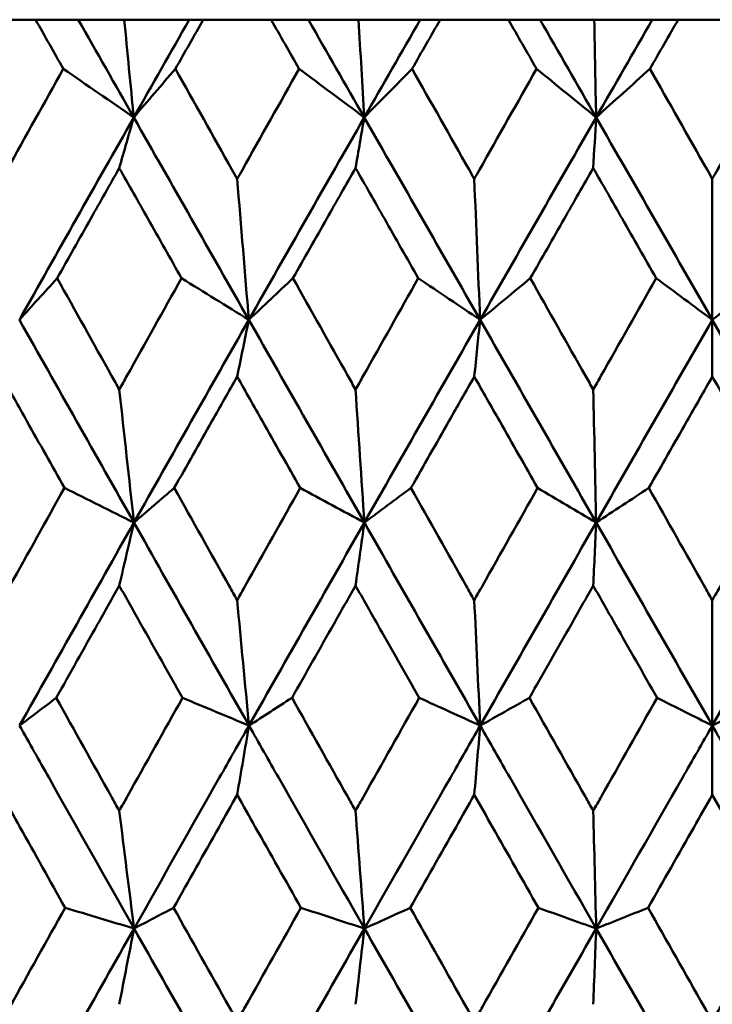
# Model space of a CAD drawing. Header units: millimetres. Extents: x 61 to 1929, y 482 to 2664.
# Tile 30 of 219: x 327.12 to 330.77, y 716.16 to 721.35. Entities that reach past the tile are written whole.
import ezdxf

# ---------------------------------------------------------------- set-up
doc = ezdxf.new("R2010")
doc.units = ezdxf.units.MM
doc.header["$LTSCALE"] = 10
doc.layers.add('Widoczne (ISO)', color=7, linetype='Continuous', lineweight=50)

msp = doc.modelspace()

# ---------------------------------------------------------------- linework, layer by layer
at = {"layer": 'Widoczne (ISO)'}
for p, q in [((327.2039, 721.3536), (326.8496, 721.3536)), ((327.2039, 721.3536), (327.4293, 721.3536)), ((327.4293, 721.3536), (327.6716, 721.3536)), ((327.6716, 721.3536), (328.0147, 721.3536)), ((328.0147, 721.3536), (328.0888, 721.3536)), ((328.4466, 721.3536), (328.0888, 721.3536)), ((328.4466, 721.3536), (328.643, 721.3536)), ((328.643, 721.3536), (328.9077, 721.3536)), ((328.9077, 721.3536), (329.2331, 721.3536)), ((329.2331, 721.3536), (329.3385, 721.3536)), ((329.6984, 721.3536), (329.3385, 721.3536)), ((329.6984, 721.3536), (329.8652, 721.3536)), ((329.8652, 721.3536), (330.1512, 721.3536)), ((330.1512, 721.3536), (330.4576, 721.3536)), ((330.4576, 721.3536), (330.5939, 721.3536)), ((330.9546, 721.3536), (330.5939, 721.3536)), ((330.7742, 720.5133), (330.7742, 719.7701)), ((330.7742, 719.4706), (330.7742, 719.7701)), ((330.7742, 718.2908), (330.7742, 717.6295)), ((330.7742, 717.2636), (330.7742, 717.6295))]:
    msp.add_line(p, q, dxfattribs=at)
msp.add_circle((330.7742, 751.3536), 50, dxfattribs=at)
for points, knots in [([(327.3501, 721.0943), (327.3498, 721.0948), (327.3495, 721.0954), (327.3008, 721.1818), (327.2523, 721.2677), (327.2039, 721.3536)], [0.02951568, 0.02951568, 0.02951568, 0.02951568, 0.02969929, 0.02969929, 0.05939589, 0.05939589, 0.05939589, 0.05939589]), ([(328.0888, 721.3536), (328.04, 721.2677), (327.9913, 721.1818), (327.9423, 721.0954), (327.942, 721.0948), (327.9417, 721.0943)], [0, 0, 0, 0, 0.02969567, 0.02969567, 0.02988021, 0.02988021, 0.02988021, 0.02988021]), ([(328.5942, 721.0943), (328.5938, 721.0948), (328.5935, 721.0954), (328.5443, 721.1818), (328.4955, 721.2677), (328.4466, 721.3536)], [0.02951568, 0.02951568, 0.02951568, 0.02951568, 0.02969929, 0.02969929, 0.05939589, 0.05939589, 0.05939589, 0.05939589]), ([(329.3385, 721.3536), (329.2894, 721.2677), (329.2403, 721.1818), (329.191, 721.0954), (329.1907, 721.0948), (329.1904, 721.0943)], [0, 0, 0, 0, 0.02969567, 0.02969567, 0.02988021, 0.02988021, 0.02988021, 0.02988021]), ([(329.8468, 721.0943), (329.8465, 721.0948), (329.8462, 721.0954), (329.7967, 721.1818), (329.7476, 721.2677), (329.6984, 721.3536)], [0.02951568, 0.02951568, 0.02951568, 0.02951568, 0.02969929, 0.02969929, 0.05939589, 0.05939589, 0.05939589, 0.05939589]), ([(330.5939, 721.3536), (330.5447, 721.2677), (330.4955, 721.1818), (330.446, 721.0954), (330.4457, 721.0948), (330.4454, 721.0943)], [0, 0, 0, 0, 0.02969567, 0.02969567, 0.02988021, 0.02988021, 0.02988021, 0.02988021]), ([(327.0266, 720.5133), (327.0356, 720.5295), (327.0447, 720.5457), (327.1523, 720.7394), (327.2512, 720.9169), (327.3501, 721.0943)], [0.0853813, 0.0853813, 0.0853813, 0.0853813, 0.09097809, 0.09097809, 0.15214536, 0.15214536, 0.15214536, 0.15214536]), ([(327.9417, 721.0943), (328.041, 720.917), (328.1405, 720.7396), (328.2492, 720.546), (328.2584, 720.5296), (328.2676, 720.5133)], [0.0297954, 0.0297954, 0.0297954, 0.0297954, 0.09092493, 0.09092493, 0.09655955, 0.09655955, 0.09655955, 0.09655955]), ([(328.2676, 720.5133), (328.2767, 720.5295), (328.2858, 720.5457), (328.3945, 720.7394), (328.4943, 720.9169), (328.5942, 721.0943)], [0.0853813, 0.0853813, 0.0853813, 0.0853813, 0.09097809, 0.09097809, 0.15214536, 0.15214536, 0.15214536, 0.15214536]), ([(329.1904, 721.0943), (329.2905, 720.917), (329.3906, 720.7396), (329.5, 720.546), (329.5092, 720.5296), (329.5184, 720.5133)], [0.0297954, 0.0297954, 0.0297954, 0.0297954, 0.09092493, 0.09092493, 0.09655955, 0.09655955, 0.09655955, 0.09655955]), ([(329.5184, 720.5133), (329.5276, 720.5295), (329.5368, 720.5457), (329.6461, 720.7394), (329.7464, 720.9169), (329.8468, 721.0943)], [0.0853813, 0.0853813, 0.0853813, 0.0853813, 0.09097809, 0.09097809, 0.15214536, 0.15214536, 0.15214536, 0.15214536]), ([(330.4454, 721.0943), (330.5458, 720.917), (330.6461, 720.7396), (330.7557, 720.546), (330.765, 720.5296), (330.7742, 720.5133)], [0.0297954, 0.0297954, 0.0297954, 0.0297954, 0.09092493, 0.09092493, 0.09655955, 0.09655955, 0.09655955, 0.09655955]), ([(330.7742, 720.5133), (330.7834, 720.5295), (330.7926, 720.5457), (330.9022, 720.7394), (331.0026, 720.9169), (331.1031, 721.0943)], [0.0853813, 0.0853813, 0.0853813, 0.0853813, 0.09097809, 0.09097809, 0.15214536, 0.15214536, 0.15214536, 0.15214536]), ([(327.6455, 720.571), (327.5953, 720.4821), (327.5452, 720.3932), (327.436, 720.1994), (327.3769, 720.0945), (327.3179, 719.9896)], [0.03078053, 0.03078053, 0.03078053, 0.03078053, 0.06149921, 0.06149921, 0.09773041, 0.09773041, 0.09773041, 0.09773041]), ([(327.974, 719.9896), (327.9147, 720.0945), (327.8555, 720.1994), (327.746, 720.3931), (327.6957, 720.482), (327.6455, 720.571)], [0.02528165, 0.02528165, 0.02528165, 0.02528165, 0.06150593, 0.06150593, 0.09223152, 0.09223152, 0.09223152, 0.09223152]), ([(328.8921, 720.571), (328.8415, 720.4821), (328.7909, 720.3932), (328.6808, 720.1994), (328.6212, 720.0945), (328.5617, 719.9896)], [0.03078053, 0.03078053, 0.03078053, 0.03078053, 0.06149921, 0.06149921, 0.09773041, 0.09773041, 0.09773041, 0.09773041]), ([(329.223, 719.9896), (329.1633, 720.0945), (329.1036, 720.1994), (328.9933, 720.3931), (328.9427, 720.482), (328.8921, 720.571)], [0.02528165, 0.02528165, 0.02528165, 0.02528165, 0.06150593, 0.06150593, 0.09223152, 0.09223152, 0.09223152, 0.09223152]), ([(330.146, 720.571), (330.0952, 720.4821), (330.0444, 720.3932), (329.9338, 720.1994), (329.874, 720.0945), (329.8141, 719.9896)], [0.03078053, 0.03078053, 0.03078053, 0.03078053, 0.06149921, 0.06149921, 0.09773041, 0.09773041, 0.09773041, 0.09773041]), ([(330.4781, 719.9896), (330.4182, 720.0945), (330.3583, 720.1994), (330.2476, 720.3931), (330.1968, 720.482), (330.146, 720.571)], [0.02528165, 0.02528165, 0.02528165, 0.02528165, 0.06150593, 0.06150593, 0.09223152, 0.09223152, 0.09223152, 0.09223152]), ([(327.3179, 719.9896), (327.4135, 719.8181), (327.5091, 719.6466), (327.6184, 719.4508), (327.632, 719.4265), (327.6455, 719.4023)], [0.02983351, 0.02983351, 0.02983351, 0.02983351, 0.0889495, 0.0889495, 0.09731113, 0.09731113, 0.09731113, 0.09731113]), ([(327.6455, 719.4023), (327.659, 719.4264), (327.6725, 719.4506), (327.7819, 719.6464), (327.8779, 719.818), (327.974, 719.9896)], [0.0806421, 0.0806421, 0.0806421, 0.0806421, 0.08897282, 0.08897282, 0.14811965, 0.14811965, 0.14811965, 0.14811965]), ([(328.5617, 719.9896), (328.6581, 719.8181), (328.7546, 719.6466), (328.8647, 719.4508), (328.8784, 719.4265), (328.8921, 719.4023)], [0.02983351, 0.02983351, 0.02983351, 0.02983351, 0.0889495, 0.0889495, 0.09731113, 0.09731113, 0.09731113, 0.09731113]), ([(328.8921, 719.4023), (328.9057, 719.4264), (328.9193, 719.4506), (329.0295, 719.6464), (329.1262, 719.818), (329.223, 719.9896)], [0.0806421, 0.0806421, 0.0806421, 0.0806421, 0.08897282, 0.08897282, 0.14811965, 0.14811965, 0.14811965, 0.14811965]), ([(329.8141, 719.9896), (329.911, 719.8181), (330.008, 719.6466), (330.1186, 719.4508), (330.1323, 719.4265), (330.146, 719.4023)], [0.02983351, 0.02983351, 0.02983351, 0.02983351, 0.0889495, 0.0889495, 0.09731113, 0.09731113, 0.09731113, 0.09731113]), ([(330.146, 719.4023), (330.1597, 719.4264), (330.1733, 719.4506), (330.284, 719.6464), (330.381, 719.818), (330.4781, 719.9896)], [0.0806421, 0.0806421, 0.0806421, 0.0806421, 0.08897282, 0.08897282, 0.14811965, 0.14811965, 0.14811965, 0.14811965]), ([(327.356, 718.8831), (327.2901, 719.0005), (327.2243, 719.1178), (327.1145, 719.3136), (327.0706, 719.3921), (327.0266, 719.4706)], [0.02104899, 0.02104899, 0.02104899, 0.02104899, 0.0615671, 0.0615671, 0.08866561, 0.08866561, 0.08866561, 0.08866561]), ([(328.2676, 719.4706), (328.2232, 719.3921), (328.1788, 719.3137), (328.0682, 719.1179), (328.0019, 719.0005), (327.9357, 718.8831)], [0.03448054, 0.03448054, 0.03448054, 0.03448054, 0.06157222, 0.06157222, 0.10209717, 0.10209717, 0.10209717, 0.10209717]), ([(328.6001, 718.8831), (328.5336, 719.0005), (328.4672, 719.1178), (328.3564, 719.3136), (328.312, 719.3921), (328.2676, 719.4706)], [0.02104899, 0.02104899, 0.02104899, 0.02104899, 0.0615671, 0.0615671, 0.08866561, 0.08866561, 0.08866561, 0.08866561]), ([(329.5184, 719.4706), (329.4738, 719.3921), (329.4291, 719.3137), (329.3178, 719.1179), (329.2511, 719.0005), (329.1844, 718.8831)], [0.03448054, 0.03448054, 0.03448054, 0.03448054, 0.06157222, 0.06157222, 0.10209717, 0.10209717, 0.10209717, 0.10209717]), ([(329.8528, 718.8831), (329.786, 719.0005), (329.7192, 719.1178), (329.6077, 719.3136), (329.5631, 719.3921), (329.5184, 719.4706)], [0.02104899, 0.02104899, 0.02104899, 0.02104899, 0.0615671, 0.0615671, 0.08866561, 0.08866561, 0.08866561, 0.08866561]), ([(330.7742, 719.4706), (330.7295, 719.3921), (330.6848, 719.3137), (330.5731, 719.1179), (330.5063, 719.0005), (330.4394, 718.8831)], [0.03448054, 0.03448054, 0.03448054, 0.03448054, 0.06157222, 0.06157222, 0.10209717, 0.10209717, 0.10209717, 0.10209717]), ([(331.1091, 718.8831), (331.0422, 719.0005), (330.9753, 719.1178), (330.8637, 719.3136), (330.819, 719.3921), (330.7742, 719.4706)], [0.02104899, 0.02104899, 0.02104899, 0.02104899, 0.0615671, 0.0615671, 0.08866561, 0.08866561, 0.08866561, 0.08866561]), ([(327.0266, 718.2908), (327.0406, 718.316), (327.0546, 718.3412), (327.1642, 718.5386), (327.2601, 718.7109), (327.356, 718.8831)], [0.07597559, 0.07597559, 0.07597559, 0.07597559, 0.08464777, 0.08464777, 0.14401425, 0.14401425, 0.14401425, 0.14401425]), ([(327.9357, 718.8831), (328.0321, 718.7109), (328.1285, 718.5387), (328.2393, 718.3413), (328.2534, 718.3161), (328.2676, 718.2908)], [0.02530969, 0.02530969, 0.02530969, 0.02530969, 0.08465152, 0.08465152, 0.09334823, 0.09334823, 0.09334823, 0.09334823]), ([(328.2676, 718.2908), (328.2817, 718.316), (328.2958, 718.3412), (328.4066, 718.5386), (328.5033, 718.7109), (328.6001, 718.8831)], [0.07597559, 0.07597559, 0.07597559, 0.07597559, 0.08464777, 0.08464777, 0.14401425, 0.14401425, 0.14401425, 0.14401425]), ([(329.1844, 718.8831), (329.2815, 718.7109), (329.3786, 718.5387), (329.4899, 718.3413), (329.5042, 718.3161), (329.5184, 718.2908)], [0.02530969, 0.02530969, 0.02530969, 0.02530969, 0.08465152, 0.08465152, 0.09334823, 0.09334823, 0.09334823, 0.09334823]), ([(329.5184, 718.2908), (329.5326, 718.316), (329.5468, 718.3412), (329.6582, 718.5386), (329.7555, 718.7109), (329.8528, 718.8831)], [0.07597559, 0.07597559, 0.07597559, 0.07597559, 0.08464777, 0.08464777, 0.14401425, 0.14401425, 0.14401425, 0.14401425]), ([(330.4394, 718.8831), (330.5367, 718.7109), (330.6341, 718.5387), (330.7457, 718.3413), (330.76, 718.3161), (330.7742, 718.2908)], [0.02530969, 0.02530969, 0.02530969, 0.02530969, 0.08465152, 0.08465152, 0.09334823, 0.09334823, 0.09334823, 0.09334823]), ([(330.7742, 718.2908), (330.7885, 718.316), (330.8027, 718.3412), (330.9143, 718.5386), (331.0117, 718.7109), (331.1091, 718.8831)], [0.07597559, 0.07597559, 0.07597559, 0.07597559, 0.08464777, 0.08464777, 0.14401425, 0.14401425, 0.14401425, 0.14401425]), ([(327.6455, 718.3678), (327.6075, 718.3002), (327.5695, 718.2325), (327.4586, 718.0351), (327.3858, 717.9054), (327.3131, 717.7757)], [0.03825175, 0.03825175, 0.03825175, 0.03825175, 0.06160817, 0.06160817, 0.10638617, 0.10638617, 0.10638617, 0.10638617]), ([(327.9788, 717.7757), (327.9058, 717.9054), (327.8327, 718.0351), (327.7217, 718.2325), (327.6836, 718.3002), (327.6455, 718.3678)], [0.01681985, 0.01681985, 0.01681985, 0.01681985, 0.06159108, 0.06159108, 0.08495433, 0.08495433, 0.08495433, 0.08495433]), ([(328.8921, 718.3678), (328.8537, 718.3002), (328.8154, 718.2325), (328.7036, 718.0351), (328.6302, 717.9054), (328.5568, 717.7757)], [0.03825175, 0.03825175, 0.03825175, 0.03825175, 0.06160817, 0.06160817, 0.10638617, 0.10638617, 0.10638617, 0.10638617]), ([(329.2278, 717.7757), (329.1543, 717.9054), (329.0807, 718.0351), (328.9688, 718.2325), (328.9304, 718.3002), (328.8921, 718.3678)], [0.01681985, 0.01681985, 0.01681985, 0.01681985, 0.06159108, 0.06159108, 0.08495433, 0.08495433, 0.08495433, 0.08495433]), ([(330.146, 718.3678), (330.1075, 718.3002), (330.069, 718.2325), (329.9567, 718.0351), (329.883, 717.9054), (329.8093, 717.7757)], [0.03825175, 0.03825175, 0.03825175, 0.03825175, 0.06160817, 0.06160817, 0.10638617, 0.10638617, 0.10638617, 0.10638617]), ([(330.4829, 717.7757), (330.4091, 717.9054), (330.3353, 718.0351), (330.223, 718.2325), (330.1845, 718.3002), (330.146, 718.3678)], [0.01681985, 0.01681985, 0.01681985, 0.01681985, 0.06159108, 0.06159108, 0.08495433, 0.08495433, 0.08495433, 0.08495433]), ([(327.3131, 717.7757), (327.4095, 717.6027), (327.506, 717.4296), (327.6169, 717.231), (327.6312, 717.2054), (327.6455, 717.1799)], [0.02053386, 0.02053386, 0.02053386, 0.02053386, 0.08016461, 0.08016461, 0.08898694, 0.08898694, 0.08898694, 0.08898694]), ([(327.6455, 717.1799), (327.6598, 717.2054), (327.6741, 717.2309), (327.7851, 717.4295), (327.8819, 717.6026), (327.9788, 717.7757)], [0.07138254, 0.07138254, 0.07138254, 0.07138254, 0.08018544, 0.08018544, 0.13983561, 0.13983561, 0.13983561, 0.13983561]), ([(328.5568, 717.7757), (328.6541, 717.6027), (328.7514, 717.4296), (328.8632, 717.231), (328.8776, 717.2054), (328.8921, 717.1799)], [0.02053386, 0.02053386, 0.02053386, 0.02053386, 0.08016461, 0.08016461, 0.08898694, 0.08898694, 0.08898694, 0.08898694]), ([(328.8921, 717.1799), (328.9064, 717.2054), (328.9208, 717.2309), (329.0327, 717.4295), (329.1303, 717.6026), (329.2278, 717.7757)], [0.07138254, 0.07138254, 0.07138254, 0.07138254, 0.08018544, 0.08018544, 0.13983561, 0.13983561, 0.13983561, 0.13983561]), ([(329.8093, 717.7757), (329.907, 717.6027), (330.0048, 717.4296), (330.1171, 717.231), (330.1315, 717.2054), (330.146, 717.1799)], [0.02053386, 0.02053386, 0.02053386, 0.02053386, 0.08016461, 0.08016461, 0.08898694, 0.08898694, 0.08898694, 0.08898694]), ([(330.146, 717.1799), (330.1605, 717.2054), (330.1749, 717.2309), (330.2872, 717.4295), (330.3851, 717.6026), (330.4829, 717.7757)], [0.07138254, 0.07138254, 0.07138254, 0.07138254, 0.08018544, 0.08018544, 0.13983561, 0.13983561, 0.13983561, 0.13983561]), ([(327.7234, 716.5586), (327.5736, 716.8236), (327.424, 717.0886), (327.2231, 717.4455), (327.1713, 717.5375), (327.1196, 717.6295)], [0.3692784, 0.3692784, 0.3692784, 0.3692784, 0.4608442, 0.4608442, 0.492629, 0.492629, 0.492629, 0.492629]), ([(327.7234, 716.5586), (327.8732, 716.8236), (328.0231, 717.0886), (328.2254, 717.4455), (328.2776, 717.5375), (328.3297, 717.6295)], [0.3692784, 0.3692784, 0.3692784, 0.3692784, 0.4608442, 0.4608442, 0.492629, 0.492629, 0.492629, 0.492629]), ([(328.9389, 716.5586), (328.7879, 716.8236), (328.6371, 717.0886), (328.4342, 717.4455), (328.382, 717.5375), (328.3297, 717.6295)], [0.3692784, 0.3692784, 0.3692784, 0.3692784, 0.4608442, 0.4608442, 0.492629, 0.492629, 0.492629, 0.492629]), ([(328.9389, 716.5586), (329.0899, 716.8236), (329.2409, 717.0886), (329.4446, 717.4455), (329.4971, 717.5375), (329.5496, 717.6295)], [0.3692784, 0.3692784, 0.3692784, 0.3692784, 0.4608442, 0.4608442, 0.492629, 0.492629, 0.492629, 0.492629]), ([(330.1616, 716.5586), (330.0101, 716.8236), (329.8586, 717.0886), (329.6546, 717.4455), (329.6021, 717.5375), (329.5496, 717.6295)], [0.3692784, 0.3692784, 0.3692784, 0.3692784, 0.4608442, 0.4608442, 0.492629, 0.492629, 0.492629, 0.492629]), ([(330.1616, 716.5586), (330.3132, 716.8236), (330.4648, 717.0886), (330.669, 717.4455), (330.7216, 717.5375), (330.7742, 717.6295)], [0.3692784, 0.3692784, 0.3692784, 0.3692784, 0.4608442, 0.4608442, 0.492629, 0.492629, 0.492629, 0.492629]), ([(331.3868, 716.5586), (331.2352, 716.8236), (331.0836, 717.0886), (330.8795, 717.4455), (330.8269, 717.5375), (330.7742, 717.6295)], [0.3692784, 0.3692784, 0.3692784, 0.3692784, 0.4608442, 0.4608442, 0.492629, 0.492629, 0.492629, 0.492629]), ([(327.3598, 716.6681), (327.2803, 716.8101), (327.2008, 716.9521), (327.0898, 717.1506), (327.0582, 717.2071), (327.0266, 717.2636)], [0.01259731, 0.01259731, 0.01259731, 0.01259731, 0.06159863, 0.06159863, 0.08110666, 0.08110666, 0.08110666, 0.08110666]), ([(328.2676, 717.2636), (328.2357, 717.2071), (328.2038, 717.1506), (328.0919, 716.9521), (328.0118, 716.8101), (327.9319, 716.6681)], [0.04208868, 0.04208868, 0.04208868, 0.04208868, 0.06158988, 0.06158988, 0.11059803, 0.11059803, 0.11059803, 0.11059803]), ([(328.6039, 716.6681), (328.5237, 716.8101), (328.4434, 716.9521), (328.3314, 717.1506), (328.2995, 717.2071), (328.2676, 717.2636)], [0.01259731, 0.01259731, 0.01259731, 0.01259731, 0.06159863, 0.06159863, 0.08110666, 0.08110666, 0.08110666, 0.08110666]), ([(329.5184, 717.2636), (329.4863, 717.2071), (329.4543, 717.1506), (329.3416, 716.9521), (329.2611, 716.8101), (329.1806, 716.6681)], [0.04208868, 0.04208868, 0.04208868, 0.04208868, 0.06158988, 0.06158988, 0.11059803, 0.11059803, 0.11059803, 0.11059803]), ([(329.8566, 716.6681), (329.776, 716.8101), (329.6953, 716.9521), (329.5826, 717.1506), (329.5505, 717.2071), (329.5184, 717.2636)], [0.01259731, 0.01259731, 0.01259731, 0.01259731, 0.06159863, 0.06159863, 0.08110666, 0.08110666, 0.08110666, 0.08110666]), ([(330.7742, 717.2636), (330.7421, 717.2071), (330.7099, 717.1506), (330.597, 716.9521), (330.5163, 716.8101), (330.4355, 716.6681)], [0.04208868, 0.04208868, 0.04208868, 0.04208868, 0.06158988, 0.06158988, 0.11059803, 0.11059803, 0.11059803, 0.11059803]), ([(331.1129, 716.6681), (331.0322, 716.8101), (330.9514, 716.9521), (330.8385, 717.1506), (330.8064, 717.2071), (330.7742, 717.2636)], [0.01259731, 0.01259731, 0.01259731, 0.01259731, 0.06159863, 0.06159863, 0.08110666, 0.08110666, 0.08110666, 0.08110666]), ([(327.0266, 716.0701), (327.0407, 716.0954), (327.0547, 716.1207), (327.1657, 716.32), (327.2627, 716.4941), (327.3598, 716.6681)], [0.06686277, 0.06686277, 0.06686277, 0.06686277, 0.07557848, 0.07557848, 0.13558897, 0.13558897, 0.13558897, 0.13558897]), ([(327.9319, 716.6681), (328.0294, 716.4941), (328.1271, 716.3201), (328.2391, 716.1208), (328.2533, 716.0954), (328.2676, 716.0701)], [0.01556037, 0.01556037, 0.01556037, 0.01556037, 0.07555527, 0.07555527, 0.08428623, 0.08428623, 0.08428623, 0.08428623]), ([(328.2676, 716.0701), (328.2818, 716.0954), (328.296, 716.1207), (328.4081, 716.32), (328.506, 716.4941), (328.6039, 716.6681)], [0.06686277, 0.06686277, 0.06686277, 0.06686277, 0.07557848, 0.07557848, 0.13558897, 0.13558897, 0.13558897, 0.13558897]), ([(329.1806, 716.6681), (329.2788, 716.4941), (329.3771, 716.3201), (329.4898, 716.1208), (329.5041, 716.0954), (329.5184, 716.0701)], [0.01556037, 0.01556037, 0.01556037, 0.01556037, 0.07555527, 0.07555527, 0.08428623, 0.08428623, 0.08428623, 0.08428623]), ([(329.5184, 716.0701), (329.5327, 716.0954), (329.547, 716.1207), (329.6597, 716.32), (329.7582, 716.4941), (329.8566, 716.6681)], [0.06686277, 0.06686277, 0.06686277, 0.06686277, 0.07557848, 0.07557848, 0.13558897, 0.13558897, 0.13558897, 0.13558897]), ([(330.4355, 716.6681), (330.5341, 716.4941), (330.6326, 716.3201), (330.7455, 716.1208), (330.7599, 716.0954), (330.7742, 716.0701)], [0.01556037, 0.01556037, 0.01556037, 0.01556037, 0.07555527, 0.07555527, 0.08428623, 0.08428623, 0.08428623, 0.08428623]), ([(330.7742, 716.0701), (330.7885, 716.0954), (330.8029, 716.1207), (330.9158, 716.32), (331.0144, 716.4941), (331.1129, 716.6681)], [0.06686277, 0.06686277, 0.06686277, 0.06686277, 0.07557848, 0.07557848, 0.13558897, 0.13558897, 0.13558897, 0.13558897])]:
    msp.add_open_spline(points, degree=3, knots=knots, dxfattribs=at)
for points in [[(327.7219, 720.8381), (327.6243, 721.01), (327.5268, 721.1818), (327.4293, 721.3536)], [(327.6716, 721.3536), (327.6883, 721.1815), (327.7051, 721.0097), (327.7219, 720.8381)], [(327.7219, 720.8381), (327.8194, 721.01), (327.917, 721.1818), (328.0147, 721.3536)], [(328.938, 720.8381), (328.8397, 721.01), (328.7413, 721.1818), (328.643, 721.3536)], [(328.9077, 721.3536), (328.9178, 721.1815), (328.9279, 721.0097), (328.938, 720.8381)], [(328.938, 720.8381), (329.0363, 721.01), (329.1346, 721.1818), (329.2331, 721.3536)], [(330.1613, 720.8381), (330.0626, 721.01), (329.9639, 721.1818), (329.8652, 721.3536)], [(330.1512, 721.3536), (330.1546, 721.1815), (330.158, 721.0097), (330.1613, 720.8381)], [(330.1613, 720.8381), (330.26, 721.01), (330.3588, 721.1818), (330.4576, 721.3536)], [(327.7219, 720.8381), (327.5981, 720.9235), (327.4741, 721.0089), (327.3501, 721.0943)], [(327.7219, 720.8381), (327.7951, 720.9235), (327.8683, 721.0089), (327.9417, 721.0943)], [(328.938, 720.8381), (328.8235, 720.9235), (328.7088, 721.0089), (328.5942, 721.0943)], [(328.938, 720.8381), (329.0221, 720.9235), (329.1062, 721.0089), (329.1904, 721.0943)], [(330.1613, 720.8381), (330.0566, 720.9235), (329.9517, 721.0089), (329.8468, 721.0943)], [(330.1613, 720.8381), (330.256, 720.9235), (330.3506, 721.0089), (330.4454, 721.0943)], [(327.1187, 719.7701), (327.3191, 720.1262), (327.5202, 720.4823), (327.7219, 720.8381)], [(327.6455, 720.571), (327.671, 720.6601), (327.6964, 720.7492), (327.7219, 720.8381)], [(328.3291, 719.7701), (328.1265, 720.1262), (327.924, 720.4823), (327.7219, 720.8381)], [(328.3291, 719.7701), (328.5316, 720.1262), (328.7346, 720.4823), (328.938, 720.8381)], [(328.8921, 720.571), (328.9074, 720.6601), (328.9227, 720.7492), (328.938, 720.8381)], [(329.5493, 719.7701), (329.3454, 720.1262), (329.1417, 720.4823), (328.938, 720.8381)], [(329.5493, 719.7701), (329.753, 720.1262), (329.957, 720.4823), (330.1613, 720.8381)], [(330.146, 720.571), (330.1511, 720.6601), (330.1562, 720.7492), (330.1613, 720.8381)], [(330.7742, 719.7701), (330.57, 720.1262), (330.3657, 720.4823), (330.1613, 720.8381)], [(328.2676, 720.5133), (328.288, 720.2649), (328.3085, 720.0171), (328.3291, 719.7701)], [(329.5184, 720.5133), (329.5286, 720.2649), (329.5389, 720.0171), (329.5493, 719.7701)], [(327.1187, 719.7701), (327.185, 719.8432), (327.2515, 719.9164), (327.3179, 719.9896)], [(328.3291, 719.7701), (328.2108, 719.8432), (328.0924, 719.9164), (327.974, 719.9896)], [(328.3291, 719.7701), (328.4066, 719.8432), (328.4841, 719.9164), (328.5617, 719.9896)], [(329.5493, 719.7701), (329.4406, 719.8432), (329.3318, 719.9164), (329.223, 719.9896)], [(329.5493, 719.7701), (329.6375, 719.8432), (329.7258, 719.9164), (329.8141, 719.9896)], [(330.7742, 719.7701), (330.6756, 719.8432), (330.5768, 719.9164), (330.4781, 719.9896)], [(330.7742, 719.7701), (330.8729, 719.8432), (330.9716, 719.9164), (331.0704, 719.9896)], [(327.7228, 718.7002), (327.521, 719.0569), (327.3196, 719.4135), (327.1187, 719.7701)], [(327.7228, 718.7002), (327.9244, 719.0569), (328.1265, 719.4135), (328.3291, 719.7701)], [(328.2676, 719.4706), (328.2881, 719.5705), (328.3086, 719.6704), (328.3291, 719.7701)], [(328.9386, 718.7002), (328.7352, 719.0569), (328.532, 719.4135), (328.3291, 719.7701)], [(328.9386, 718.7002), (329.1417, 719.0569), (329.3453, 719.4135), (329.5493, 719.7701)], [(329.5184, 719.4706), (329.5287, 719.5705), (329.539, 719.6704), (329.5493, 719.7701)], [(330.1615, 718.7002), (329.9574, 719.0569), (329.7533, 719.4135), (329.5493, 719.7701)], [(330.1615, 718.7002), (330.3656, 719.0569), (330.5698, 719.4135), (330.7742, 719.7701)], [(331.3869, 718.7002), (331.1829, 719.0569), (330.9786, 719.4135), (330.7742, 719.7701)], [(327.6455, 719.4023), (327.6712, 719.1676), (327.6969, 718.9336), (327.7228, 718.7002)], [(328.8921, 719.4023), (328.9075, 719.1676), (328.923, 718.9336), (328.9386, 718.7002)], [(330.146, 719.4023), (330.1512, 719.1676), (330.1563, 718.9336), (330.1615, 718.7002)], [(327.7228, 718.7002), (327.6006, 718.7612), (327.4783, 718.8222), (327.356, 718.8831)], [(327.7228, 718.7002), (327.7937, 718.7612), (327.8647, 718.8222), (327.9357, 718.8831)], [(328.9386, 718.7002), (328.8258, 718.7612), (328.713, 718.8222), (328.6001, 718.8831)], [(328.9386, 718.7002), (329.0205, 718.7612), (329.1024, 718.8222), (329.1844, 718.8831)], [(330.1615, 718.7002), (330.0586, 718.7612), (329.9557, 718.8222), (329.8528, 718.8831)], [(330.1615, 718.7002), (330.2541, 718.7612), (330.3467, 718.8222), (330.4394, 718.8831)], [(327.1196, 717.6295), (327.32, 717.9863), (327.5211, 718.3433), (327.7228, 718.7002)], [(327.6455, 718.3678), (327.6713, 718.4788), (327.697, 718.5896), (327.7228, 718.7002)], [(328.3297, 717.6295), (328.1271, 717.9863), (327.9248, 718.3433), (327.7228, 718.7002)], [(328.3297, 717.6295), (328.5322, 717.9863), (328.7352, 718.3433), (328.9386, 718.7002)], [(328.8921, 718.3678), (328.9075, 718.4788), (328.923, 718.5896), (328.9386, 718.7002)], [(329.5496, 717.6295), (329.3458, 717.9863), (329.1421, 718.3433), (328.9386, 718.7002)], [(329.5496, 717.6295), (329.7533, 717.9863), (329.9573, 718.3433), (330.1615, 718.7002)], [(330.146, 718.3678), (330.1512, 718.4788), (330.1564, 718.5896), (330.1615, 718.7002)], [(330.7742, 717.6295), (330.5701, 717.9863), (330.3658, 718.3433), (330.1615, 718.7002)], [(330.7742, 717.6295), (330.9784, 717.9863), (331.1827, 718.3433), (331.3869, 718.7002)], [(328.2676, 718.2908), (328.2882, 718.0698), (328.3089, 717.8494), (328.3297, 717.6295)], [(329.5184, 718.2908), (329.5288, 718.0698), (329.5391, 717.8494), (329.5496, 717.6295)], [(327.1196, 717.6295), (327.1841, 717.6782), (327.2486, 717.7269), (327.3131, 717.7757)], [(328.3297, 717.6295), (328.2128, 717.6782), (328.0958, 717.7269), (327.9788, 717.7757)], [(328.3297, 717.6295), (328.4054, 717.6782), (328.4811, 717.7269), (328.5568, 717.7757)], [(329.5496, 717.6295), (329.4424, 717.6782), (329.3351, 717.7269), (329.2278, 717.7757)], [(329.5496, 717.6295), (329.6361, 717.6782), (329.7227, 717.7269), (329.8093, 717.7757)], [(330.7742, 717.6295), (330.6772, 717.6782), (330.5801, 717.7269), (330.4829, 717.7757)], [(330.7742, 717.6295), (330.8713, 717.6782), (330.9684, 717.7269), (331.0655, 717.7757)], [(328.2676, 717.2636), (328.2883, 717.3858), (328.309, 717.5077), (328.3297, 717.6295)], [(329.5184, 717.2636), (329.5288, 717.3858), (329.5392, 717.5077), (329.5496, 717.6295)], [(327.6455, 717.1799), (327.6714, 716.9723), (327.6974, 716.7652), (327.7234, 716.5586)], [(328.8921, 717.1799), (328.9076, 716.9723), (328.9232, 716.7652), (328.9389, 716.5586)], [(330.146, 717.1799), (330.1512, 716.9723), (330.1564, 716.7652), (330.1616, 716.5586)], [(327.7234, 716.5586), (327.6022, 716.5951), (327.481, 716.6316), (327.3598, 716.6681)], [(327.7234, 716.5586), (327.7929, 716.5951), (327.8624, 716.6316), (327.9319, 716.6681)], [(328.9389, 716.5586), (328.8273, 716.5951), (328.7156, 716.6316), (328.6039, 716.6681)], [(328.9389, 716.5586), (329.0195, 716.5951), (329.1, 716.6316), (329.1806, 716.6681)], [(330.1616, 716.5586), (330.06, 716.5951), (329.9583, 716.6316), (329.8566, 716.6681)], [(330.1616, 716.5586), (330.2529, 716.5951), (330.3442, 716.6316), (330.4355, 716.6681)], [(327.1201, 715.4885), (327.3208, 715.8452), (327.5219, 716.2019), (327.7234, 716.5586)], [(327.6455, 716.1589), (327.6715, 716.2923), (327.6974, 716.4256), (327.7234, 716.5586)], [(328.3301, 715.4885), (328.1274, 715.8452), (327.9251, 716.2019), (327.7234, 716.5586)], [(328.3301, 715.4885), (328.5328, 715.8452), (328.7357, 716.2019), (328.9389, 716.5586)], [(328.8921, 716.1589), (328.9077, 716.2923), (328.9233, 716.4256), (328.9389, 716.5586)], [(329.5498, 715.4885), (329.3458, 715.8452), (329.1422, 716.2019), (328.9389, 716.5586)], [(329.5498, 715.4885), (329.7536, 715.8452), (329.9576, 716.2019), (330.1616, 716.5586)], [(330.146, 716.1589), (330.1512, 716.2923), (330.1564, 716.4256), (330.1616, 716.5586)], [(330.7742, 715.4885), (330.5699, 715.8452), (330.3657, 716.2019), (330.1616, 716.5586)]]:
    msp.add_open_spline(points, degree=3, dxfattribs=at)

doc.saveas('drawing.dxf')
